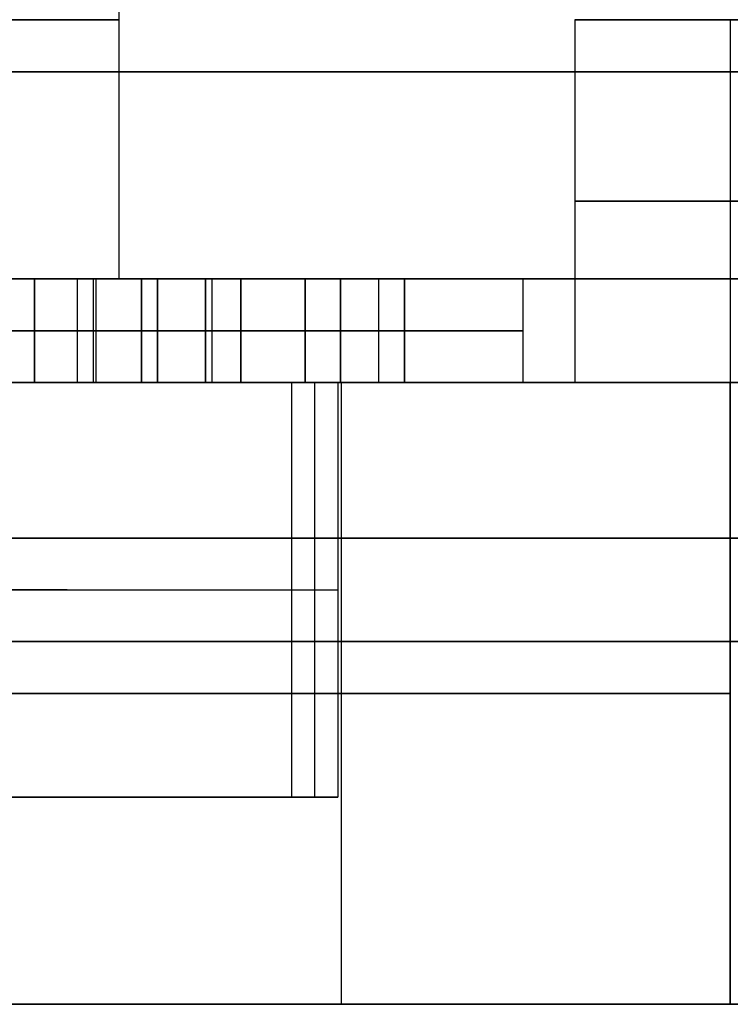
# Model space of a CAD drawing. Header units: millimetres. Extents: x -65 to 65, y -196 to 80.
# Tile 3 of 256: x 4.14 to 11, y -196 to -186.5. Entities that reach past the tile are written whole.
import ezdxf

# ---------------------------------------------------------------- set-up
doc = ezdxf.new("R2010")
doc.units = ezdxf.units.MM
doc.header["$MEASUREMENT"] = 0
doc.layers.add('IGES level 0', color=7, linetype='Continuous', true_color=0xa0a0a0)

msp = doc.modelspace()

# ---------------------------------------------------------------- linework, layer by layer
at = {"layer": 'IGES level 0'}
for p, q in [((5.1, -184), (5.1, -189)), ((9.5, -186.5, -45), (12.5, -186.5, -45)), ((9.5, -186.5, -45), (9.5, -190, -45)), ((11, -186.5, -43.5), (11, -186.5, -46.5)), ((11, -186.5, -46.5), (11, -190, -46.5)), ((11, -186.5, -43.5), (11, -190, -43.5)), ((5.4744, -189, 5.8336), (4.2864, -189, 4.1984)), ((4.2864, -190, 4.1984), (4.2864, -189, 4.1984)), ((4.2864, -190, 4.1984), (4.2864, -189, 4.1984)), ((4.2864, -189, -4.1984), (4.2864, -190, -4.1984)), ((4.2864, -189, -4.1984), (5.4744, -189, -5.8336)), ((4.2864, -190, -4.1984), (4.2864, -189, -4.1984)), ((4.2864, -189, -4.1984), (5.4744, -189, -5.8336)), ((5.4744, -189, 5.8336), (4.2864, -189, 4.1984)), ((4.7023, -190, 6.4721), (4.7023, -189, 6.4721)), ((4.7023, -190, -6.4721), (4.7023, -189, -6.4721)), ((4.8541, -190, 3.5267), (4.8541, -189, 3.5267)), ((4.8541, -190, -3.5267), (4.8541, -189, -3.5267)), ((4.8804, -190, 5.016), (4.8804, -189, 5.016)), ((4.8804, -190, -5.016), (4.8804, -189, -5.016)), ((5.1, -189), (12.5, -189)), ((5.3175, -189, 2.7792), (5.3175, -190, 2.7792)), ((5.3175, -189, 2.7792), (7.2398, -189, 3.4038)), ((5.3175, -190, 2.7792), (5.3175, -189, 2.7792)), ((7.2398, -189, -3.4038), (5.3175, -189, -2.7792)), ((5.3175, -190, -2.7792), (5.3175, -189, -2.7792)), ((5.3175, -190, -2.7792), (5.3175, -189, -2.7792)), ((7.2398, -189, -3.4038), (5.3175, -189, -2.7792)), ((5.3175, -189, 2.7792), (7.2398, -189, 3.4038)), ((5.4744, -189, 5.8336), (5.4744, -190, 5.8336)), ((5.4744, -190, 5.8336), (5.4744, -189, 5.8336)), ((5.4744, -190, -5.8336), (5.4744, -189, -5.8336)), ((5.4744, -190, -5.8336), (5.4744, -189, -5.8336)), ((7.8578, -189, 1.5017), (5.9355, -189, 0.8771)), ((5.9355, -190, 0.8771), (5.9355, -189, 0.8771)), ((5.9355, -190, 0.8771), (5.9355, -189, 0.8771)), ((5.9355, -189, -0.8771), (5.9355, -190, -0.8771)), ((5.9355, -189, -0.8771), (7.8578, -189, -1.5017)), ((5.9355, -190, -0.8771), (5.9355, -189, -0.8771)), ((5.9355, -189, -0.8771), (7.8578, -189, -1.5017)), ((7.8578, -189, 1.5017), (5.9355, -189, 0.8771)), ((6, -190), (6, -189)), ((6, -189), (9, -189)), ((6.2786, -190, 3.0915), (6.2786, -189, 3.0915)), ((6.2786, -189, -3.0915), (6.2786, -190, -3.0915)), ((6.8967, -189, 1.1894), (6.8967, -190, 1.1894)), ((6.8967, -190, -1.1894), (6.8967, -189, -1.1894)), ((7.2398, -190, 3.4038), (7.2398, -189, 3.4038)), ((7.2398, -190, 3.4038), (7.2398, -189, 3.4038)), ((7.2398, -189, -3.4038), (7.2398, -190, -3.4038)), ((7.2398, -190, -3.4038), (7.2398, -189, -3.4038)), ((7.6085, -190, 2.4721), (7.6085, -189, 2.4721)), ((7.6085, -190, -2.4721), (7.6085, -189, -2.4721)), ((7.8578, -189, 1.5017), (7.8578, -190, 1.5017)), ((7.8578, -190, 1.5017), (7.8578, -189, 1.5017)), ((7.8578, -190, -1.5017), (7.8578, -189, -1.5017)), ((7.8578, -190, -1.5017), (7.8578, -189, -1.5017)), ((9, -190), (9, -189)), ((5.4744, -189.5, 5.8336), (4.2864, -189.5, 4.1984)), ((4.2864, -189.5, -4.1984), (5.4744, -189.5, -5.8336)), ((5.3175, -189.5, 2.7792), (7.2398, -189.5, 3.4038)), ((5.3175, -189.5, -2.7792), (7.2398, -189.5, -3.4038)), ((5.9355, -189.5, 0.8771), (7.8578, -189.5, 1.5017)), ((5.9355, -189.5, -0.8771), (7.8578, -189.5, -1.5017)), ((-0.4452, -190, 8.0706), (6.7668, -190, 4.4209)), ((-0.4452, -190, 8.0706), (6.7668, -190, 4.4209)), ((7.212, -190, -3.6497), (0.4452, -190, -8.0706)), ((7.212, -190, -3.6497), (0.4452, -190, -8.0706)), ((3.5, -190, -49), (11, -190, -49)), ((11, -190, -41), (3.5, -190, -41)), ((3.5, -190, -49), (11, -190, -49)), ((11, -190, -41), (3.5, -190, -41)), ((3.851, -190, 2.5159), (6.7668, -190, 4.4209)), ((5.4744, -190, 5.8336), (4.2864, -190, 4.1984)), ((4.2864, -190, -4.1984), (5.4744, -190, -5.8336)), ((5.4744, -190, 5.8336), (4.2864, -190, 4.1984)), ((4.2864, -190, -4.1984), (5.4744, -190, -5.8336)), ((5.3175, -190, 2.7792), (7.2398, -190, 3.4038)), ((7.2398, -190, -3.4038), (5.3175, -190, -2.7792)), ((5.3175, -190, 2.7792), (7.2398, -190, 3.4038)), ((7.2398, -190, -3.4038), (5.3175, -190, -2.7792)), ((7.8578, -190, 1.5017), (5.9355, -190, 0.8771)), ((5.9355, -190, -0.8771), (7.8578, -190, -1.5017)), ((7.8578, -190, 1.5017), (5.9355, -190, 0.8771)), ((5.9355, -190, -0.8771), (7.8578, -190, -1.5017)), ((9, -190), (6, -190)), ((6.7668, -190, 4.4209), (7.212, -190, -3.6497)), ((6.7668, -190, 4.4209), (6.7668, -194, 4.4209)), ((6.7668, -190, 4.4209), (6.7668, -194, 4.4209)), ((6.7668, -190, 4.4209), (7.212, -190, -3.6497)), ((6.9894, -190, 0.3856), (6.9894, -194, 0.3856)), ((7.212, -190, -3.6497), (7.212, -194, -3.6497)), ((7.212, -190, -3.6497), (7.212, -194, -3.6497)), ((7.25, -196, -49), (7.25, -190, -49)), ((7.25, -196, -41), (7.25, -190, -41)), ((11, -190, -49), (11, -196, -49)), ((11, -196, -41), (11, -190, -41)), ((11, -190, -49), (11, -196, -49)), ((11, -190, -41), (11, -196, -41)), ((-0.4452, -192, 8.0706), (6.7668, -192, 4.4209)), ((0.4452, -192, -8.0706), (7.212, -192, -3.6497)), ((6.7668, -192, 4.4209), (7.212, -192, -3.6497)), ((3.5, -193, -49), (11, -193, -49)), ((11, -193, -41), (3.5, -193, -41)), ((-0.4452, -194, 8.0706), (6.7668, -194, 4.4209)), ((-0.4452, -194, 8.0706), (6.7668, -194, 4.4209)), ((7.212, -194, -3.6497), (0.4452, -194, -8.0706)), ((7.212, -194, -3.6497), (0.4452, -194, -8.0706)), ((6.7668, -194, 4.4209), (3.851, -194, 2.5159)), ((6.7668, -194, 4.4209), (7.212, -194, -3.6497)), ((6.7668, -194, 4.4209), (7.212, -194, -3.6497)), ((3.5, -196, -49), (11, -196, -49)), ((11, -196, -41), (3.5, -196, -41)), ((3.5, -196, -49), (11, -196, -49)), ((11, -196, -41), (3.5, -196, -41))]:
    msp.add_line(p, q, dxfattribs=at)
at = {"layer": 'IGES level 0', "extrusion": (0, 1, 0)}
for centre, radius in [((0, 0, -186.5), 5.1), ((-11, -45, -186.5), 1.5), ((0, 0, -187), 65), ((-11, -45, -188.25), 1.5), ((0, 0, -189), 9), ((0, 0, -189), 9), ((0, 0, -189), 5.1), ((0, 0, -189.5), 9), ((0, 0, -190), 9), ((0, 0, -190), 4.6), ((-11, -45, -190), 1.5), ((0, 0, -192), 4.6), ((0, 0, -194), 4.6)]:
    msp.add_circle(centre, radius, dxfattribs=at)
at = {"layer": 'IGES level 0', "extrusion": (-1.89478e-14, 1, -1.89478e-14)}
msp.add_circle((-11, -45, -186.5), 1.5, dxfattribs=at)
at = {"layer": 'IGES level 0', "extrusion": (0, 1, 6.31594e-15)}
msp.add_circle((0, 0, -190), 9, dxfattribs=at)
at = {"layer": 'IGES level 0', "extrusion": (-6.75873e-15, 1, 1.03451e-14)}
msp.add_circle((0, 0, -190), 4.6, dxfattribs=at)
at = {"layer": 'IGES level 0', "extrusion": (0, 1, 3.78956e-14)}
msp.add_circle((-11, -45, -190), 1.5, dxfattribs=at)
at = {"layer": 'IGES level 0', "extrusion": (-4.27596e-15, 1, 8.96597e-16)}
msp.add_circle((0, 0, -194), 4.6, dxfattribs=at)
at = {"layer": 'IGES level 0', "extrusion": (0, 1, 0)}
for centre, radius, start, end in [((0, 0, -187), 65, 90, 270), ((0, 0, -189), 12.5, 90, 270), ((0, 0, -189), 5.1, 90, 270), ((0, 0, -189), 12.5, 90, 270), ((0, 0, -189), 8, 226.81924, 241.18076), ((0, 0, -189), 8, 118.81924, 133.18076), ((0, 0, -189), 6, 207.59407, 224.40593), ((0, 0, -189), 8, 154.81924, 169.18076), ((0, 0, -189.5), 8, 118.81924, 133.18076), ((0, 0, -189.5), 8, 226.81924, 241.18076), ((0, 0, -189.5), 8, 154.81924, 169.18076), ((0, 0, -189.5), 8, 190.81924, 205.18076), ((0, 0, -190), 8, 118.81924, 133.18076), ((0, 0, -190), 8, 226.81924, 241.18076), ((0, 0, -190), 8, 226.81924, 241.18076), ((0, 0, -190), 6, 135.59407, 152.40593), ((0, 0, -190), 6, 207.59407, 224.40593), ((0, 0, -190), 6, 135.59407, 152.40593), ((0, 0, -190), 6, 207.59407, 224.40593), ((0, 0, -190), 6, 171.59407, 188.40593), ((0, 0, -190), 8, 154.81924, 169.18076), ((0, 0, -196), 57.4481, 273.492883, 266.507117), ((0, 0, -196), 57.4481, 273.492883, 266.507117), ((0, 0, -196), 12.5, 90, 253.7398), ((0, 0, -196), 12.5, 90, 253.7398)]:
    msp.add_arc(centre, radius, start, end, dxfattribs=at)
at = {"layer": 'IGES level 0', "extrusion": (2.66246e-13, 1, 3.66456e-13)}
msp.add_arc((0, 0, -189), 8, 118.81924, 133.18076, dxfattribs=at)
at = {"layer": 'IGES level 0', "extrusion": (2.66246e-13, 1, -3.66456e-13)}
msp.add_arc((0, 0, -189), 8, 226.81924, 241.18076, dxfattribs=at)
at = {"layer": 'IGES level 0', "extrusion": (-3.5673e-13, 1, -2.59179e-13)}
for centre in [(0, 0, -189), (0, 0, -189), (0, 0, -189.5)]:
    msp.add_arc(centre, 6, 135.59407, 152.40593, dxfattribs=at)
at = {"layer": 'IGES level 0', "extrusion": (-3.5673e-13, 1, 2.59179e-13)}
for centre in [(0, 0, -189), (0, 0, -189.5)]:
    msp.add_arc(centre, 6, 207.59407, 224.40593, dxfattribs=at)
at = {"layer": 'IGES level 0', "extrusion": (-4.40942e-13, 1, 1.74137e-26)}
for centre in [(0, 0, -189), (0, 0, -189.5)]:
    msp.add_arc(centre, 6, 171.59407, 188.40593, dxfattribs=at)
at = {"layer": 'IGES level 0', "extrusion": (4.40942e-13, 1, -1.74137e-26)}
for centre in [(0, 0, -189), (0, 0, -190)]:
    msp.add_arc(centre, 6, 171.59407, 188.40593, dxfattribs=at)
at = {"layer": 'IGES level 0', "extrusion": (-4.30794e-13, 1, -1.39974e-13)}
msp.add_arc((0, 0, -189), 8, 154.81924, 169.18076, dxfattribs=at)
at = {"layer": 'IGES level 0', "extrusion": (-4.30794e-13, 1, 1.39974e-13)}
for centre in [(0, 0, -189), (0, 0, -190)]:
    msp.add_arc(centre, 8, 190.81924, 205.18076, dxfattribs=at)
at = {"layer": 'IGES level 0', "extrusion": (-8.61589e-13, 1, 2.79947e-13)}
for centre in [(0, 0, -189), (0, 0, -190)]:
    msp.add_arc(centre, 8, 190.81924, 205.18076, dxfattribs=at)
at = {"layer": 'IGES level 0', "extrusion": (-2.66246e-13, 1, -3.66456e-13)}
msp.add_arc((0, 0, -190), 8, 118.81924, 133.18076, dxfattribs=at)
at = {"layer": 'IGES level 0', "extrusion": (-8.61589e-13, 1, -2.79947e-13)}
msp.add_arc((0, 0, -190), 8, 154.81924, 169.18076, dxfattribs=at)
at = {"layer": 'IGES level 0', "extrusion": (-4.06025e-15, 1, 1.16151e-16)}
msp.add_arc((0, 0, -191.5), 61.2241, 273.277213, 266.722787, dxfattribs=at)
at = {"layer": 'IGES level 0', "extrusion": (-1.46878e-15, 1, 9.50244e-16)}
msp.add_arc((0, 0, -192.5), 12.5, 90, 253.7398, dxfattribs=at)

doc.saveas('drawing.dxf')
